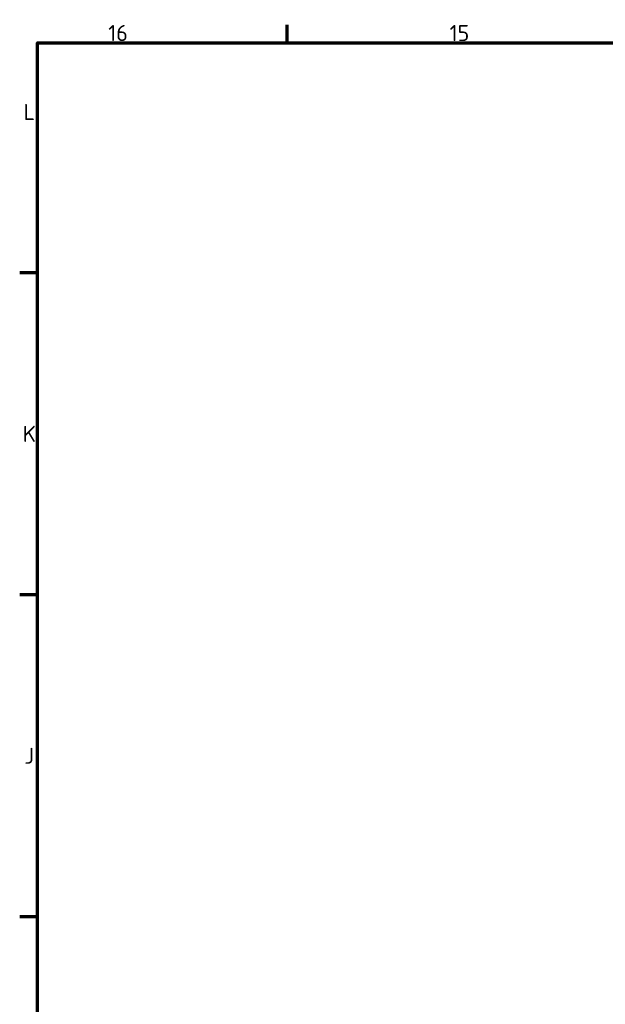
# Model space of a CAD drawing. Header units: millimetres. Extents: x 0 to 7913, y -180 to 2523.
# Tile 14 of 59: x 48 to 431, y 1835 to 2478. Entities that reach past the tile are written whole.
import ezdxf

# ---------------------------------------------------------------- set-up
doc = ezdxf.new("R2010")
doc.units = ezdxf.units.MM
doc.header["$LTSCALE"] = 3
doc.layers.get('0').update_dxf_attribs({"lineweight": 25})
doc.layers.add('Rahmen (ISO)', color=7, linetype='Continuous', lineweight=70)
doc.styles.add('Notiztext (DIN)', font='isocpeur.ttf')

# ---------------------------------------------------------------- blocks, each defined once
blk = doc.blocks.new('Ränder Vorgaberahmen')
at = {"layer": 'Rahmen (ISO)'}
for p, q in [((74.31, 821), (74.31, 824.9)), ((20, 770.92), (16.1, 770.92)), ((20, 700.83), (16.1, 700.83)), ((20, 630.75), (16.1, 630.75))]:
    blk.add_line(p, q, dxfattribs=at)
at = {"layer": 'Rahmen (ISO)', "flags": 128}
blk.add_lwpolyline([(20, 20), (20, 821), (1169, 821), (1169, 20), (20, 20)], dxfattribs=at)
at = {"layer": 'Rahmen (ISO)', "char_height": 3.5, "attachment_point": 7, "style": 'Notiztext (DIN)'}
for s, insert in [('16', (35.36, 821.4)), ('15', (109.67, 821.4)), ('L', (16.93, 804.21)), ('K', (16.75, 734.13)), ('J', (17.1, 664.04))]:
    blk.add_mtext(s, dxfattribs=dict(at, insert=insert))

msp = doc.modelspace()

# ---------------------------------------------------------------- block references
at = {"xscale": 3, "yscale": 3, "zscale": 3}
msp.add_blockref('Ränder Vorgaberahmen', (0, 0), dxfattribs=at)

doc.saveas('drawing.dxf')
